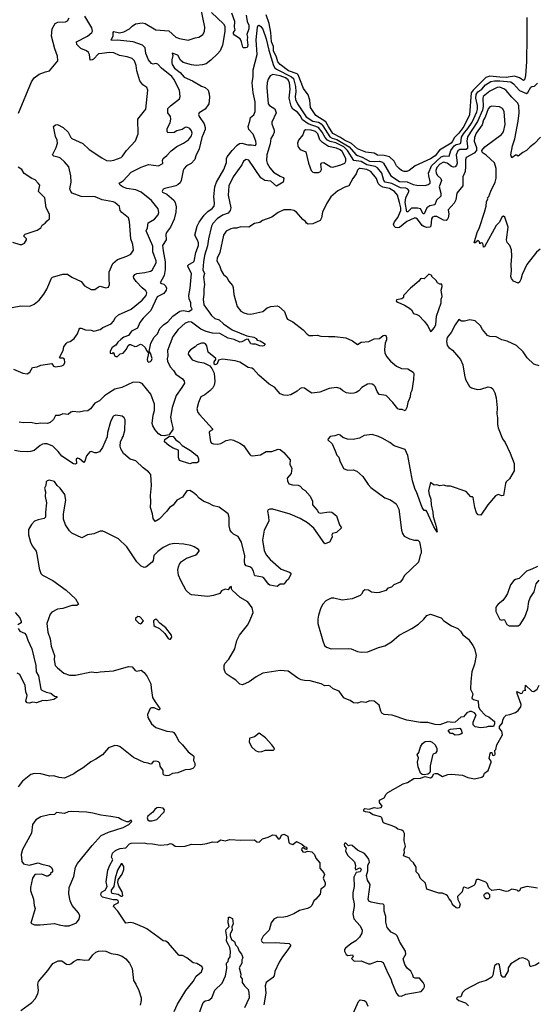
# Model space of a CAD drawing. Extents: x 2086813 to 2278017, y 548126 to 753336.
# Tile 142 of 256: x 2120512 to 2126185, y 648925 to 659706. Entities that reach past the tile are written whole.
import ezdxf

# ---------------------------------------------------------------- set-up
doc = ezdxf.new("R2010")
doc.units = 0

msp = doc.modelspace()

# ---------------------------------------------------------------- linework, layer by layer
at = {"layer": '0CON10XD'}
for points in [[(2121955, 659225), (2121923, 659265), (2121895, 659335), (2121887, 659397), (2121858, 659425), (2121755, 659463), (2121585, 659480), (2121519, 659479), (2121514, 659485), (2121535, 659525), (2121538, 659565), (2121545, 659578), (2121605, 659562), (2121655, 659572), (2121716, 659604), (2121746, 659635), (2121781, 659659), (2121855, 659673), (2121886, 659665), (2122005, 659595), (2122146, 659585), (2122225, 659516), (2122265, 659499), (2122357, 659483), (2122435, 659507), (2122475, 659513), (2122494, 659525), (2122518, 659545), (2122538, 659575), (2122541, 659625), (2122494, 659853)], [(2120430, 656555), (2120525, 656574), (2120625, 656569), (2120671, 656589), (2120724, 656636), (2120775, 656700), (2120808, 656755), (2120860, 656875), (2120872, 656885), (2120985, 656921), (2121035, 656918), (2121085, 656886), (2121185, 656840), (2121223, 656793), (2121295, 656751), (2121335, 656751), (2121375, 656781), (2121395, 656789), (2121455, 656771), (2121484, 656776), (2121496, 656805), (2121491, 656865), (2121494, 656945), (2121533, 657035), (2121585, 657080), (2121685, 657115), (2121730, 657140), (2121758, 657182), (2121753, 657243), (2121729, 657305), (2121716, 657496), (2121706, 657535), (2121631, 657595), (2121614, 657615), (2121605, 657660), (2121555, 657704), (2121535, 657713), (2121415, 657735), (2121338, 657765), (2121185, 657768), (2121089, 657805), (2121072, 657825), (2121063, 657855), (2121076, 657925), (2121072, 657995), (2121052, 658095), (2121005, 658150), (2120959, 658189), (2120945, 658198), (2120885, 658210), (2120871, 658225), (2120912, 658305), (2120928, 658355), (2120924, 658385), (2120906, 658425), (2120883, 658535), (2120905, 658556), (2120925, 658557), (2120988, 658525), (2121044, 658475), (2121074, 658415), (2121085, 658406), (2121205, 658351), (2121273, 658283), (2121412, 658192), (2121462, 658165), (2121505, 658161), (2121545, 658166), (2121624, 658196), (2121640, 658210), (2121684, 658275), (2121782, 658378), (2121809, 658455), (2121806, 658615), (2121896, 658725), (2121916, 658935), (2121905, 658962), (2121862, 658992), (2121829, 659035), (2121797, 659145), (2121787, 659205), (2121769, 659255), (2121745, 659282), (2121689, 659299), (2121605, 659313), (2121545, 659342), (2121495, 659348), (2121414, 659334), (2121375, 659333), (2121320, 659275), (2121305, 659265), (2121285, 659263), (2121279, 659325), (2121266, 659346), (2121244, 659364), (2121181, 659391), (2121140, 659435), (2121136, 659465), (2121256, 659524), (2121302, 659565), (2121309, 659581), (2121302, 659615), (2121225, 659745)], [(2120499, 658681), (2120643, 659027), (2120670, 659070), (2120725, 659110), (2120794, 659136), (2120838, 659145), (2120930, 659255), (2120926, 659305), (2120896, 659385), (2120861, 659525), (2120869, 659605), (2120901, 659665), (2120931, 659679), (2121016, 659684), (2121035, 659695), (2121056, 659725)], [(2122615, 659784), (2122745, 659659), (2122760, 659635), (2122761, 659575), (2122734, 659426), (2122709, 659365), (2122679, 659331), (2122608, 659262), (2122555, 659224), (2122515, 659212), (2122445, 659205), (2122395, 659210), (2122305, 659236), (2122273, 659263), (2122245, 659317), (2122182, 659338), (2122191, 659315), (2122178, 659265), (2122178, 659235), (2122183, 659215), (2122208, 659175), (2122269, 659129), (2122315, 659077), (2122407, 659037), (2122505, 658977), (2122545, 658963), (2122576, 658935), (2122589, 658895), (2122593, 658855), (2122584, 658785), (2122545, 658727), (2122478, 658685), (2122471, 658669), (2122480, 658645), (2122535, 658566), (2122546, 658524)], [(2122995, 659756), (2123006, 659686), (2123022, 659645), (2123024, 659604), (2123001, 659545), (2123010, 659515), (2123005, 659485), (2123011, 659425), (2123005, 659403), (2122985, 659397), (2122965, 659398), (2122958, 659405), (2122944, 659465), (2122927, 659497), (2122865, 659536), (2122855, 659550), (2122855, 659565), (2122874, 659595), (2122866, 659625), (2122869, 659685), (2122836, 659776)], [(2126071, 659729), (2126068, 659522), (2126067, 659243), (2126055, 659094), (2126045, 659047), (2126035, 659040), (2125989, 659069), (2125935, 659088), (2125845, 659074), (2125775, 659075), (2125665, 659087), (2125619, 659071), (2125482, 658935), (2125459, 658905), (2125442, 658665), (2125379, 658535), (2125325, 658463), (2125277, 658415), (2125257, 658375), (2125239, 658355), (2125113, 658277), (2125065, 658215), (2125015, 658182), (2124846, 658104), (2124780, 658055), (2124756, 658044), (2124726, 658044), (2124695, 658056), (2124669, 658075), (2124641, 658105), (2124615, 658155), (2124565, 658203), (2124505, 658220), (2124435, 658224), (2124395, 658243), (2124305, 658255), (2124215, 658293), (2124150, 658350), (2124072, 658385), (2124027, 658417), (2123945, 658458), (2123898, 658538), (2123867, 658587), (2123759, 658655), (2123699, 658745), (2123690, 658825), (2123673, 658883), (2123623, 658953), (2123563, 659103), (2123552, 659112), (2123458, 659145), (2123366, 659215), (2123340, 659245), (2123327, 659295), (2123295, 659364), (2123293, 659413), (2123273, 659465), (2123264, 659565), (2123245, 659665), (2123215, 659758)], [(2122546, 658524), (2122545, 658505), (2122510, 658415), (2122478, 658292), (2122441, 658215), (2122430, 658175), (2122390, 658130), (2122340, 658105), (2122313, 658075), (2122304, 658055), (2122282, 657945), (2122270, 657920), (2122250, 657900), (2122225, 657886), (2122101, 657858), (2122085, 657850), (2122077, 657835), (2122073, 657825), (2122078, 657818), (2122125, 657796), (2122201, 657731), (2122217, 657705), (2122228, 657655), (2122223, 657597), (2122205, 657520), (2122165, 657435), (2122121, 657375), (2122114, 657355), (2122116, 657295), (2122076, 657235), (2122085, 657175), (2122106, 657055), (2122108, 656972), (2122094, 656905), (2122051, 656825), (2122065, 656816), (2122091, 656811), (2122111, 656791), (2122122, 656765), (2122118, 656745), (2122092, 656708), (2122019, 656671), (2121948, 656522), (2121865, 656437), (2121830, 656390), (2121802, 656328), (2121739, 656295), (2121705, 656248), (2121655, 656229), (2121620, 656205), (2121586, 656175), (2121565, 656143), (2121525, 656118), (2121504, 656075), (2121503, 656053), (2121525, 656050), (2121535, 656060), (2121548, 656045), (2121550, 656025), (2121567, 656017), (2121585, 656017), (2121613, 656047), (2121645, 656056), (2121683, 656097), (2121701, 656139), (2121715, 656149), (2121725, 656150), (2121775, 656128), (2121795, 656131), (2121835, 656151), (2121855, 656147), (2121888, 656118), (2121902, 656082), (2121922, 656055), (2121908, 655985), (2121912, 655965), (2121925, 655956), (2121945, 655962), (2121958, 655975), (2121964, 655995), (2121945, 656053), (2121931, 656071), (2121949, 656165), (2121985, 656228), (2122023, 656267), (2122049, 656325), (2122087, 656363), (2122135, 656397), (2122191, 656459), (2122266, 656514), (2122305, 656522), (2122365, 656511), (2122402, 656535), (2122388, 656565), (2122386, 656605), (2122369, 656649), (2122364, 656685), (2122379, 656765), (2122395, 656925), (2122356, 657004), (2122356, 657015), (2122365, 657024), (2122415, 657049), (2122425, 657062), (2122443, 657155), (2122473, 657235), (2122472, 657262), (2122462, 657292), (2122430, 657345), (2122458, 657445), (2122480, 657490), (2122533, 657565), (2122575, 657606), (2122621, 657639), (2122643, 657665), (2122648, 657695), (2122639, 657765), (2122651, 657875), (2122669, 657925), (2122751, 658065), (2122777, 658143), (2122778, 658185), (2122785, 658204), (2122839, 658275), (2122895, 658331), (2122921, 658349), (2122945, 658355), (2123014, 658336), (2123054, 658334), (2123095, 658329), (2123102, 658345), (2123101, 658375), (2123071, 658451), (2123024, 658505), (2123016, 658535), (2123036, 658595), (2123041, 658635), (2123078, 658665), (2123091, 658699), (2123091, 658805), (2123069, 658905), (2123060, 659015), (2123070, 659085), (2123072, 659155), (2123113, 659325), (2123104, 659486), (2123120, 659625), (2123125, 659641), (2123135, 659646), (2123155, 659632), (2123175, 659603), (2123213, 659495), (2123242, 659372), (2123294, 659205), (2123310, 659180), (2123328, 659165), (2123490, 659080), (2123511, 659061), (2123535, 658975), (2123538, 658915), (2123531, 658865), (2123535, 658832), (2123558, 658785), (2123652, 658642), (2123725, 658595), (2123785, 658582), (2123815, 658567), (2123836, 658545), (2123912, 658422), (2123935, 658409), (2123987, 658395), (2124124, 658315), (2124195, 658229), (2124215, 658217), (2124265, 658202), (2124345, 658157), (2124395, 658152), (2124455, 658157), (2124487, 658147), (2124499, 658135), (2124580, 657995), (2124675, 657933), (2124759, 657929), (2124825, 657901), (2124863, 657893), (2124955, 657890), (2124990, 657900), (2125009, 657915), (2125010, 657935), (2124995, 657995), (2124993, 658025), (2125024, 658105), (2125131, 658205), (2125165, 658214), (2125218, 658212), (2125238, 658275), (2125272, 658325), (2125295, 658339), (2125333, 658347), (2125345, 658355), (2125355, 658420), (2125374, 658455), (2125425, 658515), (2125472, 658585), (2125523, 658695), (2125529, 658725), (2125528, 658765), (2125511, 658845), (2125515, 658887), (2125534, 658915), (2125576, 658944), (2125615, 658992), (2125675, 659029), (2125715, 659035), (2125775, 659035), (2125895, 659025), (2125925, 659005), (2125989, 658929), (2126065, 658899), (2126081, 658910), (2126115, 658967), (2126125, 658973), (2126155, 658977), (2126185, 659012)], [(2120445, 655878), (2120545, 655836), (2120595, 655829), (2120622, 655848), (2120653, 655897), (2120704, 655906), (2120745, 655924), (2120865, 655942), (2120881, 655911), (2120905, 655903), (2120975, 655917), (2120995, 655927), (2121008, 655952), (2121005, 655988), (2120985, 656000), (2120955, 656000), (2120950, 656005), (2120989, 656085), (2120997, 656125), (2121020, 656160), (2121035, 656174), (2121065, 656182), (2121109, 656215), (2121145, 656265), (2121163, 656317), (2121172, 656328), (2121185, 656329), (2121235, 656309), (2121295, 656306), (2121325, 656294), (2121395, 656312), (2121425, 656334), (2121514, 656375), (2121540, 656405), (2121563, 656445), (2121595, 656474), (2121735, 656536), (2121855, 656633), (2121900, 656685), (2121907, 656715), (2121894, 656735), (2121855, 656768), (2121789, 656839), (2121764, 656875), (2121760, 656895), (2121774, 656915), (2121795, 656925), (2121885, 656937), (2121945, 656951), (2121965, 656964), (2122009, 657045), (2122008, 657065), (2121985, 657123), (2121973, 657165), (2121971, 657225), (2121898, 657395), (2121913, 657427), (2121919, 657481), (2121988, 657522), (2122030, 657570), (2122038, 657595), (2122031, 657635), (2121958, 657725), (2121845, 657816), (2121785, 657844), (2121685, 657858), (2121645, 657871), (2121612, 657895), (2121602, 657915), (2121647, 657943), (2121735, 658035), (2121845, 658092), (2121925, 658121), (2122034, 658106), (2122075, 658128), (2122080, 658135), (2122076, 658165), (2122085, 658184), (2122125, 658217), (2122171, 658269), (2122234, 658316), (2122307, 658353), (2122361, 658389), (2122396, 658435), (2122403, 658465), (2122395, 658489), (2122375, 658514), (2122345, 658529), (2122325, 658527), (2122291, 658505), (2122235, 658487), (2122205, 658470), (2122135, 658468), (2122128, 658485), (2122129, 658515), (2122162, 658578), (2122170, 658615), (2122164, 658644), (2122136, 658685), (2122137, 658733), (2122165, 658764), (2122265, 658838), (2122270, 658865), (2122264, 658935), (2122203, 659055), (2122180, 659085), (2122067, 659175), (2122025, 659220), (2122005, 659226), (2121975, 659220), (2121955, 659225)], [(2126221, 658419), (2126155, 658351), (2126105, 658315), (2126065, 658272), (2126025, 658253), (2125975, 658211), (2125955, 658222), (2125945, 658221), (2125905, 658193), (2125896, 658225), (2125913, 658325), (2125938, 658402), (2125976, 658595), (2125985, 658685), (2125982, 658762), (2125970, 658790), (2125906, 658856), (2125845, 658930), (2125825, 658946), (2125775, 658968), (2125745, 658965), (2125665, 658922), (2125591, 658865), (2125586, 658844), (2125590, 658755), (2125584, 658715), (2125528, 658592), (2125418, 658422), (2125411, 658375), (2125421, 658321), (2125418, 658295), (2125406, 658284), (2125336, 658285), (2125312, 658268), (2125294, 658225), (2125305, 658135), (2125299, 658111), (2125285, 658095), (2125265, 658092), (2125245, 658098), (2125195, 658135), (2125155, 658145), (2125118, 658125), (2125085, 658087), (2125072, 658055), (2125076, 658026), (2125091, 658001), (2125127, 657965), (2125135, 657945), (2125109, 657875), (2125128, 657805), (2125127, 657775), (2125080, 657730), (2125060, 657680), (2125005, 657667), (2124974, 657646), (2124945, 657581), (2124935, 657580), (2124906, 657635), (2124873, 657643), (2124805, 657643), (2124765, 657603), (2124755, 657600), (2124735, 657705), (2124744, 657756), (2124776, 657825), (2124777, 657835), (2124765, 657851), (2124745, 657860), (2124685, 657864), (2124592, 657912), (2124518, 657928), (2124503, 657945), (2124480, 658025), (2124435, 658085), (2124407, 658097), (2124315, 658116), (2124255, 658152), (2124175, 658163), (2124103, 658275), (2124065, 658312), (2123975, 658358), (2123915, 658372), (2123887, 658387), (2123861, 658415), (2123828, 658475), (2123785, 658525), (2123674, 658564), (2123610, 658610), (2123585, 658655), (2123555, 658694), (2123507, 658727), (2123489, 658759), (2123466, 658845), (2123475, 658945), (2123468, 659015), (2123455, 659047), (2123425, 659068), (2123365, 659092), (2123286, 659104), (2123258, 659092), (2123235, 659055), (2123223, 659017), (2123220, 658965), (2123235, 658785), (2123251, 658765), (2123308, 658728), (2123324, 658685), (2123276, 658584), (2123276, 658565), (2123302, 658495), (2123301, 658475), (2123291, 658445), (2123266, 658405), (2123256, 658345), (2123219, 658225), (2123216, 658165), (2123224, 658135), (2123252, 658085), (2123295, 658037), (2123365, 657992), (2123398, 657978), (2123408, 657965), (2123400, 657925), (2123325, 657884), (2123265, 657936), (2123200, 657945), (2123155, 657974), (2123025, 658167), (2122995, 658176), (2122966, 658155), (2122945, 658115), (2122851, 657985), (2122804, 657885), (2122796, 657785), (2122826, 657646), (2122820, 657615), (2122795, 657588), (2122735, 657565), (2122675, 657525), (2122628, 657475), (2122613, 657445), (2122582, 657308), (2122571, 657229), (2122539, 657125), (2122526, 657055), (2122521, 656965), (2122539, 656925), (2122525, 656885), (2122539, 656805), (2122529, 656755), (2122531, 656695), (2122522, 656645), (2122529, 656585), (2122613, 656465), (2122652, 656435), (2122699, 656419), (2122746, 656375), (2122839, 656309), (2123003, 656243), (2123079, 656229), (2123103, 656215), (2123115, 656198), (2123148, 656188), (2123195, 656160), (2123200, 656155), (2123198, 656145), (2123186, 656134), (2123168, 656132), (2123142, 656135), (2123095, 656154), (2123065, 656152), (2123045, 656158), (2123015, 656206), (2122995, 656204), (2122945, 656177), (2122925, 656176), (2122864, 656204), (2122795, 656218), (2122705, 656270), (2122625, 656275), (2122555, 656291), (2122498, 656318), (2122395, 656392), (2122365, 656396), (2122325, 656383), (2122248, 656312), (2122190, 656235), (2122133, 656085), (2122136, 656025), (2122128, 655992), (2122133, 655965), (2122160, 655905), (2122196, 655866), (2122222, 655825), (2122295, 655772), (2122316, 655746), (2122317, 655725), (2122290, 655680), (2122228, 655592), (2122182, 655458), (2122165, 655355), (2122174, 655295), (2122192, 655235), (2122190, 655220), (2122150, 655160), (2122095, 655149), (2122062, 655152), (2122035, 655170), (2121995, 655215), (2121970, 655260), (2121963, 655285), (2121975, 655375), (2121989, 655425), (2121988, 655495), (2121951, 655605), (2121855, 655721), (2121825, 655733), (2121755, 655738), (2121633, 655677), (2121555, 655661), (2121485, 655616), (2121443, 655587), (2121387, 655533), (2121334, 655506), (2121289, 655445), (2121258, 655422), (2121210, 655420), (2121165, 655408), (2121093, 655417), (2121071, 655409), (2121045, 655384), (2120985, 655389), (2120945, 655371), (2120905, 655371), (2120882, 655328), (2120845, 655294), (2120817, 655283), (2120745, 655287), (2120695, 655281), (2120636, 655296), (2120555, 655292), (2120505, 655300)], [(2125734, 658005), (2125734, 658075), (2125715, 658138), (2125625, 658223), (2125592, 658245), (2125582, 658255), (2125578, 658275), (2125610, 658315), (2125792, 658448), (2125814, 658476), (2125832, 658558), (2125822, 658702), (2125804, 658735), (2125770, 658750), (2125685, 658759), (2125665, 658750), (2125645, 658728), (2125612, 658638), (2125595, 658608), (2125579, 658555), (2125514, 658465), (2125496, 658415), (2125491, 658375), (2125519, 658305), (2125517, 658273), (2125494, 658245), (2125404, 658196), (2125398, 658172), (2125398, 658098), (2125395, 658045), (2125370, 657985), (2125368, 657885), (2125304, 657805), (2125291, 657735), (2125275, 657696), (2125207, 657625), (2125214, 657575), (2125207, 657535), (2125198, 657515), (2125185, 657506), (2125155, 657512), (2125085, 657549), (2125055, 657552), (2125037, 657543), (2125024, 657525), (2125016, 657444), (2125005, 657433), (2124975, 657430), (2124940, 657440), (2124922, 657452), (2124873, 657523), (2124855, 657533), (2124835, 657534), (2124754, 657495), (2124675, 657432), (2124655, 657427), (2124632, 657432), (2124615, 657445), (2124609, 657465), (2124618, 657492), (2124655, 657540), (2124688, 657615), (2124688, 657645), (2124673, 657703), (2124652, 657785), (2124619, 657825), (2124565, 657857), (2124491, 657871), (2124465, 657885), (2124442, 657912), (2124422, 657965), (2124362, 658045), (2124316, 658065), (2124245, 658077), (2124232, 658075), (2124213, 658057), (2124201, 658019), (2124162, 657968), (2124120, 657885), (2124075, 657871), (2124000, 657830), (2123923, 657765), (2123879, 657695), (2123831, 657599), (2123820, 657535), (2123804, 657506), (2123725, 657472), (2123675, 657468), (2123655, 657478), (2123644, 657495), (2123615, 657517), (2123545, 657598), (2123515, 657615), (2123485, 657622), (2123405, 657624), (2123345, 657595), (2123275, 657545), (2123174, 657506), (2123144, 657486), (2123086, 657474), (2123025, 657433), (2122935, 657439), (2122888, 657422), (2122854, 657424), (2122825, 657417), (2122775, 657389), (2122747, 657345), (2122706, 657155), (2122676, 657095), (2122674, 657065), (2122701, 657015), (2122720, 656960), (2122746, 656915), (2122782, 656885), (2122802, 656845), (2122846, 656795), (2122853, 656775), (2122858, 656695), (2122894, 656564), (2122935, 656514), (2122968, 656495), (2123004, 656484), (2123045, 656480), (2123175, 656510), (2123225, 656549), (2123264, 656566), (2123335, 656572), (2123351, 656565), (2123415, 656510), (2123438, 656438), (2123447, 656427), (2123505, 656396), (2123620, 656310), (2123663, 656263), (2123685, 656249), (2123725, 656246), (2123773, 656253), (2123812, 656242), (2123895, 656235), (2123966, 656236), (2124085, 656222), (2124159, 656189), (2124215, 656148), (2124255, 656174), (2124338, 656182), (2124395, 656210), (2124455, 656214), (2124495, 656246), (2124515, 656253), (2124526, 656246), (2124533, 656225), (2124531, 656199), (2124516, 656165), (2124509, 656095), (2124514, 656055), (2124534, 656014), (2124576, 655965), (2124643, 655913), (2124695, 655887), (2124765, 655884), (2124825, 655846), (2124832, 655832), (2124827, 655765), (2124808, 655645), (2124796, 655615), (2124793, 655575), (2124767, 655513), (2124755, 655460), (2124736, 655424), (2124705, 655438), (2124675, 655436), (2124655, 655444), (2124601, 655515), (2124530, 655590), (2124452, 655602), (2124429, 655635), (2124408, 655688), (2124394, 655704), (2124375, 655714), (2124345, 655718), (2124325, 655714), (2124260, 655680), (2124227, 655643), (2124198, 655622), (2124175, 655615), (2124136, 655614), (2124095, 655620), (2124055, 655641), (2124025, 655666), (2123985, 655677), (2123905, 655666), (2123801, 655629), (2123715, 655617), (2123683, 655633), (2123635, 655670), (2123605, 655676), (2123585, 655669), (2123552, 655638), (2123482, 655598), (2123445, 655590), (2123405, 655596), (2123368, 655608), (2123305, 655681), (2123245, 655716), (2123134, 655814), (2123075, 655879), (2123055, 655889), (2123015, 655897), (2122926, 655956), (2122875, 655970), (2122733, 655987), (2122692, 655978), (2122675, 655939), (2122655, 655928), (2122644, 655935), (2122642, 655958), (2122660, 655985), (2122660, 655995), (2122578, 656065), (2122563, 656135), (2122547, 656155), (2122532, 656162), (2122505, 656162), (2122456, 656144), (2122435, 656122), (2122385, 656090), (2122362, 656065), (2122358, 656045), (2122402, 655982), (2122465, 655961), (2122529, 655949), (2122597, 655917), (2122618, 655888), (2122642, 655835), (2122651, 655745), (2122645, 655703), (2122627, 655673), (2122597, 655643), (2122541, 655599), (2122499, 655575), (2122473, 655515), (2122454, 655444), (2122466, 655406), (2122481, 655381), (2122626, 655225), (2122626, 655215), (2122594, 655196), (2122588, 655185), (2122605, 655083), (2122615, 655070), (2122635, 655061), (2122685, 655058), (2122715, 655064), (2122775, 655099), (2122825, 655108), (2122855, 655100), (2122925, 655070), (2122964, 655045), (2123035, 654944), (2123045, 654934), (2123065, 654930), (2123150, 654940), (2123215, 654979), (2123275, 654978), (2123345, 655002), (2123365, 655001), (2123406, 654966), (2123478, 654885), (2123473, 654837), (2123493, 654795), (2123487, 654735), (2123444, 654685), (2123446, 654655), (2123460, 654625), (2123502, 654612), (2123565, 654609), (2123585, 654599), (2123615, 654566), (2123641, 654551), (2123695, 654487), (2123721, 654435), (2123722, 654395), (2123772, 654335), (2123785, 654308), (2123804, 654304), (2123905, 654318), (2123934, 654314), (2123984, 654274), (2124006, 654206), (2124016, 654176), (2124038, 654142), (2123985, 654090), (2123941, 654079), (2123932, 654065), (2123937, 654045), (2123930, 654025), (2123907, 653985), (2123857, 653967), (2123737, 654137), (2123665, 654198), (2123585, 654243), (2123475, 654290), (2123285, 654346), (2123253, 654347), (2123235, 654340), (2123227, 654325), (2123240, 654265), (2123241, 654215), (2123192, 654118), (2123174, 654005), (2123192, 653895), (2123214, 653845), (2123257, 653795), (2123379, 653689), (2123468, 653655), (2123482, 653645), (2123483, 653635), (2123459, 653581), (2123431, 653559), (2123411, 653529), (2123405, 653524), (2123365, 653525), (2123335, 653500), (2123255, 653515), (2123238, 653525), (2123186, 653595), (2123173, 653603), (2123092, 653615), (2123084, 653625), (2123076, 653666), (2123055, 653699), (2123034, 653714), (2122995, 653726), (2122981, 653745), (2122974, 653775), (2122979, 653835), (2122944, 653985), (2122905, 654048), (2122855, 654074), (2122834, 654094), (2122818, 654118), (2122806, 654165), (2122808, 654255), (2122796, 654295), (2122699, 654369), (2122635, 654382), (2122583, 654413), (2122531, 654431), (2122478, 654465), (2122449, 654499), (2122415, 654527), (2122375, 654549), (2122345, 654547), (2122295, 654476), (2122235, 654446), (2122195, 654391), (2122155, 654365), (2122126, 654324), (2122040, 654235), (2121995, 654212), (2121974, 654245), (2121967, 654295), (2121946, 654365), (2121951, 654425), (2121944, 654495), (2121958, 654605), (2121950, 654725), (2121924, 654754), (2121865, 654798), (2121784, 654874), (2121724, 654894), (2121649, 654955), (2121620, 655005), (2121612, 655035), (2121617, 655085), (2121634, 655125), (2121647, 655143), (2121664, 655206), (2121668, 655325), (2121658, 655345), (2121635, 655366), (2121565, 655374), (2121545, 655369), (2121533, 655357), (2121508, 655302), (2121476, 655185), (2121471, 655139), (2121420, 655020), (2121388, 654975), (2121355, 654962), (2121335, 654962), (2121295, 654977), (2121280, 654975), (2121245, 654930), (2121225, 654870), (2121215, 654858), (2121168, 654898), (2121144, 654906), (2121132, 654895), (2121134, 654845), (2121125, 654838), (2121103, 654843), (2120975, 654926), (2120935, 654978), (2120875, 655037), (2120815, 655061), (2120785, 655063), (2120763, 655057), (2120735, 655042), (2120670, 654990), (2120629, 654978), (2120593, 654973), (2120516, 654976), (2120455, 654989)], [(2123785, 658031), (2123807, 658045), (2123821, 658065), (2123813, 658125), (2123825, 658137), (2123845, 658142), (2123923, 658093), (2123945, 658091), (2124032, 658115), (2124074, 658136), (2124088, 658155), (2124087, 658185), (2124045, 658261), (2124025, 658282), (2123985, 658299), (2123897, 658317), (2123830, 658360), (2123801, 658391), (2123780, 658455), (2123755, 658483), (2123705, 658497), (2123645, 658499), (2123631, 658488), (2123614, 658446), (2123566, 658385), (2123558, 658355), (2123560, 658325), (2123568, 658305), (2123585, 658286), (2123648, 658258), (2123676, 658135), (2123707, 658055), (2123725, 658037), (2123741, 658031), (2123785, 658031)], [(2120535, 657243), (2120565, 657257), (2120588, 657295), (2120585, 657307), (2120558, 657335), (2120560, 657345), (2120574, 657356), (2120705, 657401), (2120745, 657428), (2120758, 657455), (2120793, 657477), (2120812, 657505), (2120840, 657525), (2120839, 657575), (2120804, 657645), (2120788, 657755), (2120717, 657825), (2120732, 657895), (2120716, 657916), (2120681, 657951), (2120645, 657966), (2120561, 658021), (2120537, 658065), (2120495, 658091)], [(2126215, 657194), (2126175, 657160), (2126069, 657025), (2126020, 656915), (2126005, 656862), (2125988, 656832), (2125975, 656822), (2125925, 656842), (2125902, 656872), (2125893, 656895), (2125900, 656955), (2125897, 657025), (2125906, 657116), (2125902, 657185), (2125883, 657233), (2125856, 657266), (2125846, 657296), (2125867, 657435), (2125828, 657545), (2125815, 657553), (2125794, 657545), (2125771, 657489), (2125735, 657451), (2125605, 657220), (2125594, 657214), (2125593, 657243), (2125585, 657260), (2125568, 657262), (2125555, 657250), (2125550, 657275), (2125537, 657287), (2125505, 657262), (2125494, 657264), (2125526, 657375), (2125551, 657429), (2125605, 657598), (2125624, 657665), (2125627, 657713), (2125642, 657745), (2125640, 657755), (2125655, 657770), (2125674, 657827), (2125722, 657925), (2125735, 657972), (2125734, 658005)], [(2120435, 657268), (2120515, 657244), (2120535, 657243)], [(2125015, 656292), (2125025, 656296), (2125055, 656333), (2125071, 656365), (2125081, 656459), (2125131, 656605), (2125132, 656645), (2125141, 656675), (2125130, 656745), (2125143, 656785), (2125138, 656808), (2125118, 656808), (2125090, 656825), (2125075, 656850), (2125030, 656895), (2125030, 656905), (2124995, 656920), (2124945, 656870), (2124915, 656872), (2124905, 656868), (2124886, 656844), (2124795, 656767), (2124720, 656685), (2124718, 656662), (2124699, 656651), (2124642, 656638), (2124638, 656625), (2124655, 656611), (2124729, 656579), (2124785, 656547), (2124805, 656529), (2124829, 656489), (2124865, 656479), (2124885, 656466), (2124944, 656405), (2124985, 656352), (2125015, 656292)], [(2126205, 655917), (2126145, 655932), (2126074, 656004), (2126028, 656068), (2125955, 656137), (2125856, 656186), (2125795, 656200), (2125735, 656232), (2125665, 656238), (2125639, 656249), (2125585, 656312), (2125562, 656352), (2125505, 656410), (2125445, 656420), (2125385, 656403), (2125355, 656403), (2125325, 656423), (2125283, 656363), (2125239, 656281), (2125196, 656225), (2125190, 656185), (2125198, 656138), (2125215, 656117), (2125255, 656087), (2125344, 655985), (2125370, 655925), (2125386, 655815), (2125399, 655765), (2125441, 655691), (2125465, 655674), (2125525, 655656), (2125565, 655660), (2125646, 655684), (2125680, 655680), (2125698, 655665), (2125719, 655619), (2125734, 655565), (2125744, 655455), (2125741, 655391), (2125750, 655345), (2125749, 655275), (2125756, 655235), (2125802, 655115), (2125832, 655075), (2125888, 654958), (2125930, 654845), (2125931, 654765), (2125881, 654679), (2125845, 654644), (2125835, 654626), (2125815, 654497), (2125795, 654492), (2125755, 654508), (2125727, 654493), (2125641, 654395), (2125565, 654280), (2125535, 654283), (2125518, 654305), (2125500, 654365), (2125483, 654473), (2125475, 654480), (2125455, 654480), (2125405, 654538), (2125235, 654598), (2125198, 654598), (2125155, 654610), (2125115, 654603), (2125085, 654612), (2125055, 654610), (2125015, 654638), (2124992, 654548), (2124998, 654505), (2125019, 654455), (2125022, 654392), (2125041, 654315), (2125045, 654265), (2125078, 654155), (2125087, 654093), (2125052, 654152), (2124975, 654320), (2124965, 654330), (2124945, 654330), (2124924, 654365), (2124860, 654535), (2124845, 654560), (2124816, 654655), (2124764, 654934), (2124735, 655000), (2124615, 655040), (2124568, 655075), (2124484, 655124), (2124445, 655142), (2124375, 655162), (2124288, 655152), (2124235, 655123), (2124165, 655110), (2124105, 655113), (2124055, 655132), (2124025, 655157), (2124005, 655162), (2123965, 655148), (2123915, 655140), (2123892, 655118), (2123890, 655105), (2123935, 655060), (2123971, 654985), (2123986, 654936), (2124008, 654915), (2124020, 654875), (2124062, 654792), (2124104, 654774), (2124166, 654776), (2124205, 654764), (2124274, 654705), (2124330, 654615), (2124362, 654582), (2124515, 654472), (2124575, 654448), (2124639, 654405), (2124668, 654345), (2124696, 654115), (2124708, 654078), (2124725, 654052), (2124783, 654023), (2124837, 654007), (2124877, 654007), (2124895, 653990), (2124910, 653895), (2124910, 653865), (2124902, 653842), (2124884, 653766), (2124724, 653616), (2124710, 653585), (2124683, 653547), (2124613, 653517), (2124585, 653493), (2124545, 653482), (2124524, 653456), (2124455, 653432), (2124425, 653429), (2124366, 653436), (2124335, 653461), (2124295, 653463), (2124275, 653450), (2124259, 653415), (2124245, 653401), (2124155, 653364), (2124045, 653349), (2123955, 653370), (2123925, 653370), (2123866, 653344), (2123833, 653305), (2123814, 653266), (2123788, 653185), (2123778, 653142), (2123779, 653095), (2123833, 652903), (2123853, 652855), (2123875, 652836), (2123925, 652818), (2124115, 652822), (2124145, 652818), (2124215, 652786), (2124255, 652780), (2124327, 652783), (2124445, 652831), (2124512, 652848), (2124588, 652892), (2124671, 652965), (2124810, 653040), (2124882, 653088), (2124940, 653140), (2124975, 653182), (2125015, 653198), (2125130, 653155), (2125162, 653125), (2125245, 653070), (2125315, 653039), (2125342, 653012), (2125370, 652970), (2125432, 652922), (2125477, 652855), (2125495, 652820), (2125516, 652745), (2125495, 652650), (2125467, 652565), (2125456, 652464), (2125453, 652375), (2125479, 652325), (2125468, 652275), (2125485, 652262), (2125535, 652246), (2125540, 652185), (2125554, 652154), (2125615, 652088), (2125655, 652072), (2125715, 652020), (2125716, 651994), (2125705, 651968), (2125646, 651966), (2125625, 651959), (2125565, 651953), (2125505, 651962), (2125483, 651985), (2125481, 652015), (2125513, 652093), (2125496, 652116), (2125465, 652129), (2125445, 652130), (2125414, 652116), (2125375, 652072), (2125345, 652067), (2125285, 652013), (2125255, 652009), (2125205, 652016), (2125115, 651984), (2125065, 651989), (2124985, 652012), (2124905, 652011), (2124754, 652034), (2124595, 652089), (2124505, 652096), (2124481, 652111), (2124471, 652135), (2124450, 652200), (2124395, 652244), (2124345, 652247), (2124305, 652228), (2124255, 652237), (2124215, 652221), (2124170, 652225), (2124135, 652252), (2124085, 652268), (2124065, 652280), (2124013, 652353), (2123949, 652379), (2123915, 652409), (2123895, 652417), (2123855, 652413), (2123815, 652434), (2123695, 652465), (2123635, 652470), (2123595, 652479), (2123560, 652495), (2123455, 652572), (2123365, 652578), (2123175, 652549), (2123105, 652511), (2123028, 652455), (2122955, 652421), (2122925, 652430), (2122882, 652472), (2122840, 652500), (2122785, 652534), (2122768, 652555), (2122753, 652595), (2122752, 652635), (2122762, 652655), (2122804, 652705), (2122869, 652815), (2122893, 652907), (2122921, 652965), (2123008, 653075), (2123032, 653115), (2123070, 653215), (2123061, 653265), (2123011, 653331), (2122930, 653380), (2122840, 653460), (2122832, 653472), (2122833, 653493), (2122828, 653498), (2122815, 653492), (2122795, 653463), (2122765, 653471), (2122725, 653451), (2122705, 653424), (2122635, 653401), (2122575, 653391), (2122395, 653409), (2122379, 653415), (2122336, 653457)], [(2122375, 654843), (2122265, 654880), (2122253, 654913), (2122253, 654993), (2122195, 655013), (2122147, 655045), (2122098, 655085), (2122101, 655109), (2122153, 655147), (2122195, 655142), (2122225, 655106), (2122260, 655080), (2122294, 655044), (2122385, 654990), (2122452, 654935), (2122465, 654920), (2122473, 654897), (2122470, 654865), (2122455, 654852), (2122406, 654854), (2122375, 654843)], [(2122336, 653457), (2122277, 653565), (2122252, 653625), (2122247, 653683), (2122253, 653715), (2122263, 653745), (2122285, 653774), (2122340, 653810), (2122436, 653844), (2122452, 653855), (2122478, 653885), (2122480, 653895), (2122473, 653903), (2122425, 653932), (2122387, 653947), (2122312, 653962), (2122205, 653970), (2122150, 653960), (2122085, 653928), (2122025, 653881), (2121984, 653837), (2121974, 653785), (2121964, 653766), (2121895, 653712), (2121875, 653708), (2121842, 653722), (2121795, 653770), (2121685, 653934), (2121595, 654021), (2121448, 654095), (2121425, 654107), (2121395, 654107), (2121325, 654077), (2121255, 654066), (2121195, 654034), (2121082, 654085), (2121059, 654109), (2121016, 654175), (2120994, 654235), (2120994, 654295), (2121018, 654445), (2121006, 654505), (2120957, 654577), (2120923, 654605), (2120895, 654648), (2120835, 654663), (2120815, 654657), (2120803, 654645), (2120800, 654605), (2120784, 654575), (2120794, 654535), (2120791, 654485), (2120806, 654415), (2120794, 654315), (2120795, 654260), (2120780, 654245), (2120715, 654231), (2120675, 654214), (2120640, 654180), (2120609, 654125), (2120609, 654065), (2120629, 653985), (2120649, 653945), (2120694, 653885), (2120705, 653830), (2120727, 653695), (2120745, 653640), (2120763, 653623), (2120875, 653566), (2121020, 653460), (2121122, 653365), (2121158, 653305), (2121138, 653292), (2121085, 653291), (2120985, 653258), (2120925, 653250), (2120865, 653220), (2120846, 653195), (2120809, 653095), (2120820, 653000), (2120847, 652925), (2120857, 652845), (2120893, 652745), (2120891, 652695), (2120902, 652635), (2120925, 652607), (2120995, 652551), (2121059, 652529), (2121125, 652530), (2121295, 652564), (2121355, 652558), (2121395, 652566), (2121540, 652575), (2121705, 652624), (2121745, 652619), (2121779, 652579), (2121795, 652572), (2121845, 652583), (2121875, 652559), (2121910, 652515), (2121950, 652435), (2121952, 652385), (2121969, 652285), (2121995, 652236), (2122047, 652163), (2122045, 652150), (2122035, 652150), (2121985, 652170), (2121958, 652172), (2121942, 652165), (2121911, 652099), (2121917, 652065), (2121958, 651995), (2122005, 651954), (2122125, 651916), (2122185, 651909), (2122201, 651901), (2122225, 651867), (2122255, 651804), (2122297, 651767), (2122360, 651690), (2122418, 651645), (2122422, 651635), (2122418, 651595), (2122430, 651565), (2122430, 651535), (2122425, 651520), (2122410, 651505), (2122375, 651494), (2122325, 651492), (2122245, 651459), (2122185, 651450), (2122145, 651431), (2122125, 651428), (2122094, 651434), (2122083, 651445), (2122083, 651485), (2122052, 651532), (2122048, 651565), (2122035, 651579), (2122005, 651586), (2121975, 651584), (2121955, 651558), (2121945, 651553), (2121920, 651565), (2121875, 651574), (2121758, 651628), (2121615, 651743), (2121586, 651756), (2121555, 651757), (2121485, 651732), (2121418, 651655), (2121345, 651607), (2121290, 651580), (2121207, 651515), (2121135, 651470), (2121105, 651449), (2121005, 651401), (2120945, 651408), (2120885, 651426), (2120842, 651422), (2120745, 651449), (2120675, 651451), (2120635, 651440), (2120543, 651367), (2120495, 651307)], [(2126185, 653718), (2126125, 653688), (2126065, 653669), (2125985, 653588), (2125945, 653577), (2125927, 653565), (2125891, 653519), (2125858, 653422), (2125837, 653385), (2125805, 653347), (2125755, 653307), (2125736, 653284), (2125730, 653265), (2125730, 653225), (2125775, 653137), (2125795, 653130), (2125815, 653137), (2125824, 653134), (2125852, 653082), (2125875, 653068)], [(2125875, 653068), (2125975, 653070), (2125995, 653082), (2126049, 653165), (2126079, 653255), (2126090, 653335), (2126107, 653375), (2126149, 653441), (2126171, 653529), (2126205, 653567)], [(2120463, 653213), (2120512, 653155), (2120530, 653115), (2120528, 653102), (2120492, 653078)], [(2121835, 653092), (2121849, 653101), (2121868, 653125), (2121829, 653169), (2121808, 653172), (2121782, 653148), (2121780, 653135), (2121817, 653097), (2121835, 653092)], [(2122155, 652921), (2122165, 652923), (2122181, 652945), (2122177, 652965), (2122113, 653045), (2122048, 653098), (2122015, 653136), (2122005, 653140), (2121988, 653135), (2121978, 653125), (2121982, 653072), (2121995, 653060), (2122045, 653040), (2122103, 652985), (2122139, 652929), (2122155, 652921)], [(2120495, 653040), (2120515, 653011), (2120565, 652988), (2120584, 652965), (2120600, 652910), (2120644, 652815), (2120689, 652635), (2120694, 652565), (2120717, 652523), (2120745, 652376), (2120755, 652366), (2120803, 652343), (2120855, 652331), (2120895, 652300), (2120920, 652295), (2120920, 652285), (2120910, 652275)], [(2120910, 652275), (2120885, 652263), (2120805, 652247), (2120765, 652251), (2120695, 652227), (2120655, 652233), (2120615, 652223), (2120595, 652226), (2120579, 652245), (2120593, 652305), (2120578, 652345), (2120574, 652416), (2120515, 652534), (2120485, 652552)], [(2124506, 651184), (2124528, 651225), (2124548, 651245), (2124715, 651338), (2124762, 651355), (2124832, 651398), (2124905, 651400), (2124955, 651418), (2125015, 651404), (2125033, 651417), (2125052, 651448), (2125065, 651453), (2125090, 651450), (2125145, 651420), (2125205, 651442), (2125245, 651446), (2125365, 651432), (2125425, 651409), (2125495, 651394), (2125578, 651412), (2125594, 651425), (2125606, 651454), (2125646, 651485), (2125678, 651575), (2125678, 651585), (2125657, 651615), (2125668, 651672), (2125675, 651680), (2125685, 651680), (2125694, 651654), (2125705, 651648), (2125718, 651655), (2125722, 651665), (2125718, 651702), (2125730, 651715), (2125740, 651765), (2125802, 651875), (2125797, 651915), (2125772, 651945), (2125772, 651965), (2125802, 652005), (2125805, 652040), (2125826, 652074), (2125845, 652091), (2125885, 652096), (2125945, 652121), (2125975, 652142), (2126005, 652181), (2126008, 652208), (2125964, 652326), (2125962, 652348), (2126005, 652328), (2126018, 652332), (2126035, 652360), (2126057, 652363), (2126052, 652372), (2126055, 652420), (2126123, 652353), (2126145, 652348), (2126182, 652375), (2126205, 652418)], [(2125285, 651870), (2125255, 651890), (2125235, 651890), (2125210, 651915), (2125210, 651925), (2125235, 651939), (2125335, 651947), (2125351, 651931), (2125360, 651895), (2125348, 651882), (2125325, 651874), (2125285, 651870)], [(2123128, 651688), (2123165, 651693), (2123205, 651707), (2123275, 651706), (2123295, 651709), (2123303, 651717), (2123298, 651735), (2123275, 651765), (2123205, 651841), (2123135, 651892), (2123087, 651853), (2123035, 651840), (2123030, 651835), (2123028, 651798), (2123052, 651742), (2123095, 651702), (2123128, 651688)], [(2124945, 651436), (2124922, 651442), (2124906, 651455), (2124878, 651525), (2124871, 651575), (2124882, 651622), (2124868, 651655), (2124887, 651683), (2124905, 651742), (2124925, 651780), (2124955, 651802), (2125005, 651806), (2125034, 651794), (2125064, 651765), (2125083, 651725), (2125083, 651697), (2125068, 651675), (2125045, 651663), (2125035, 651650), (2125011, 651535), (2125012, 651475), (2125003, 651457), (2124985, 651443), (2124945, 651436)], [(2126185, 650197), (2126075, 650214), (2126004, 650196), (2125985, 650162), (2125975, 650162), (2125963, 650173), (2125905, 650184), (2125865, 650162), (2125845, 650159), (2125765, 650183), (2125685, 650170), (2125655, 650200), (2125636, 650246), (2125622, 650262), (2125545, 650291), (2125525, 650291), (2125513, 650285), (2125501, 650235), (2125489, 650225), (2125425, 650193), (2125385, 650208), (2125372, 650205), (2125362, 650155), (2125310, 650105), (2125313, 650073), (2125338, 650022), (2125328, 649982), (2125314, 649976), (2125295, 649980), (2125271, 650001), (2125251, 650025), (2125242, 650055), (2125219, 650079), (2125202, 650112), (2125185, 650125), (2125145, 650141), (2125105, 650143), (2124974, 650184), (2124960, 650250), (2124900, 650305), (2124887, 650345), (2124856, 650375), (2124856, 650425), (2124827, 650475), (2124795, 650503), (2124785, 650526), (2124724, 650545), (2124719, 650555), (2124730, 650585), (2124727, 650615), (2124739, 650655), (2124726, 650715), (2124728, 650795), (2124720, 650815), (2124701, 650831), (2124655, 650843), (2124635, 650860), (2124595, 650878), (2124505, 650908), (2124496, 650915), (2124480, 650965), (2124469, 650979), (2124385, 651000), (2124345, 651026), (2124301, 651031), (2124285, 651040), (2124284, 651056), (2124295, 651067), (2124342, 651062), (2124395, 651079), (2124435, 651072), (2124475, 651081), (2124484, 651095), (2124456, 651135), (2124455, 651160), (2124506, 651184)], [(2121965, 650932), (2122015, 650948), (2122095, 651032), (2122098, 651055), (2122085, 651072), (2122035, 651081), (2122015, 651077), (2121992, 651058), (2121971, 651029), (2121918, 650985), (2121908, 650965), (2121917, 650945), (2121930, 650935), (2121965, 650932)], [(2121055, 649784), (2121133, 649815), (2121163, 649855), (2121173, 649895), (2121158, 649925), (2121089, 650005), (2121066, 650056), (2121049, 650135), (2121055, 650205), (2121106, 650325), (2121124, 650425), (2121145, 650466), (2121306, 650665), (2121405, 650772), (2121485, 650808), (2121645, 650859), (2121708, 650895), (2121740, 650925), (2121735, 650940), (2121707, 650923), (2121685, 650923), (2121633, 650943), (2121595, 650967), (2121510, 650980), (2121400, 650995), (2121315, 651018), (2121245, 651028), (2121075, 651036), (2121045, 651031), (2121005, 651014), (2120917, 651023), (2120895, 651002), (2120835, 651000), (2120745, 650979), (2120690, 650945), (2120651, 650895), (2120643, 650797), (2120542, 650618), (2120530, 650565), (2120535, 650490), (2120555, 650462), (2120615, 650447), (2120715, 650473), (2120755, 650459), (2120835, 650442), (2120858, 650425), (2120872, 650402), (2120872, 650385), (2120870, 650375), (2120850, 650355), (2120850, 650345), (2120822, 650328), (2120805, 650328), (2120755, 650350), (2120685, 650346), (2120675, 650340), (2120654, 650305), (2120630, 650205), (2120631, 650171), (2120664, 650075), (2120671, 650005), (2120680, 649975), (2120634, 649814), (2120675, 649794), (2120736, 649794), (2120895, 649811), (2120945, 649794), (2121005, 649784), (2121055, 649784)], [(2122204, 648845), (2122242, 648925), (2122332, 649075), (2122414, 649175), (2122447, 649233), (2122505, 649280), (2122518, 649325), (2122509, 649339), (2122455, 649372), (2122415, 649380), (2122345, 649434), (2122295, 649460), (2122265, 649458), (2122255, 649464), (2122144, 649594), (2122115, 649617), (2122085, 649621), (2122027, 649665), (2121905, 649751), (2121876, 649766), (2121763, 649813), (2121725, 649820), (2121675, 649814), (2121586, 649946), (2121542, 649995), (2121547, 650013), (2121591, 650035), (2121596, 650045), (2121590, 650060), (2121575, 650068), (2121535, 650070), (2121419, 650099), (2121407, 650107), (2121400, 650125), (2121407, 650153), (2121449, 650175), (2121471, 650215), (2121459, 650265), (2121478, 650392), (2121501, 650449), (2121532, 650505), (2121518, 650535), (2121531, 650579), (2121562, 650608), (2121585, 650619), (2121615, 650630), (2121675, 650637), (2121715, 650680), (2121735, 650689), (2121875, 650691), (2121905, 650684), (2121968, 650682), (2122053, 650667), (2122136, 650674), (2122165, 650684), (2122185, 650679), (2122215, 650656), (2122275, 650653), (2122325, 650657), (2122395, 650678), (2122495, 650676), (2122564, 650686), (2122625, 650704), (2122675, 650701), (2122715, 650724), (2122765, 650716), (2122815, 650728), (2122935, 650721), (2123084, 650724), (2123112, 650705), (2123135, 650701), (2123174, 650736), (2123235, 650756), (2123285, 650782), (2123317, 650777), (2123345, 650738), (2123355, 650738), (2123368, 650745), (2123382, 650778), (2123405, 650788), (2123450, 650765), (2123463, 650695), (2123474, 650684), (2123506, 650674), (2123545, 650708), (2123605, 650677), (2123632, 650652), (2123650, 650645), (2123660, 650635), (2123660, 650625), (2123655, 650620), (2123640, 650625), (2123615, 650640), (2123605, 650630), (2123600, 650615), (2123615, 650593), (2123639, 650591), (2123665, 650602), (2123714, 650594), (2123742, 650565), (2123758, 650525), (2123801, 650475), (2123802, 650415), (2123844, 650364), (2123851, 650345), (2123839, 650305), (2123858, 650255), (2123860, 650235), (2123854, 650216), (2123813, 650185), (2123805, 650132), (2123758, 650075), (2123734, 650056), (2123712, 650005), (2123695, 649988), (2123665, 649973), (2123577, 649953), (2123516, 649914), (2123443, 649887), (2123405, 649878), (2123335, 649876), (2123297, 649855), (2123269, 649815), (2123245, 649738), (2123181, 649669), (2123160, 649625), (2123168, 649605), (2123186, 649596), (2123313, 649603), (2123465, 649590), (2123480, 649575), (2123479, 649565), (2123428, 649492), (2123391, 649445), (2123354, 649385), (2123309, 649285), (2123301, 649235), (2123284, 649215), (2123214, 649165), (2123203, 649127), (2123211, 649045), (2123187, 648917)], [(2124695, 649014), (2124744, 649036), (2124910, 649065), (2124936, 649094), (2124947, 649115), (2124947, 649135), (2124934, 649164), (2124895, 649211), (2124845, 649210), (2124827, 649217), (2124822, 649245), (2124797, 649287), (2124760, 649320), (2124731, 649361), (2124716, 649424), (2124742, 649475), (2124740, 649505), (2124678, 649605), (2124650, 649675), (2124635, 649689), (2124583, 649713), (2124538, 649765), (2124526, 649825), (2124526, 649886), (2124507, 649945), (2124508, 650005), (2124502, 650015), (2124495, 650022), (2124457, 650023), (2124364, 650044), (2124340, 650055), (2124330, 650075), (2124353, 650235), (2124324, 650284), (2124311, 650335), (2124328, 650385), (2124329, 650445), (2124346, 650485), (2124338, 650515), (2124320, 650540), (2124291, 650575), (2124215, 650612), (2124155, 650662), (2124135, 650668), (2124115, 650660), (2124085, 650688), (2124075, 650688), (2124068, 650675), (2124070, 650655), (2124090, 650635), (2124082, 650605), (2124105, 650558), (2124183, 650483), (2124194, 650446), (2124189, 650415), (2124195, 650398), (2124235, 650419), (2124247, 650415), (2124256, 650396), (2124245, 650374), (2124201, 650369), (2124174, 650315), (2124178, 650215), (2124164, 650145), (2124162, 650095), (2124179, 650025), (2124179, 649995), (2124162, 649915), (2124175, 649862), (2124245, 649782), (2124267, 649735), (2124263, 649705), (2124235, 649658), (2124195, 649618), (2124140, 649585), (2124082, 649538), (2124070, 649525), (2124070, 649505), (2124091, 649471), (2124108, 649458), (2124160, 649465), (2124167, 649445), (2124150, 649425), (2124178, 649398), (2124255, 649399), (2124335, 649367), (2124355, 649367), (2124435, 649397), (2124475, 649394), (2124495, 649381), (2124546, 649266), (2124580, 649205), (2124594, 649155), (2124643, 649043), (2124665, 649017), (2124695, 649014)], [(2121635, 650107), (2121641, 650115), (2121636, 650155), (2121599, 650218), (2121588, 650255), (2121592, 650288), (2121635, 650350), (2121655, 650400), (2121652, 650435), (2121635, 650462), (2121625, 650462), (2121585, 650392), (2121559, 650305), (2121544, 650215), (2121516, 650175), (2121516, 650156), (2121522, 650142), (2121592, 650132), (2121625, 650107), (2121635, 650107)], [(2125645, 650078), (2125625, 650080), (2125605, 650100), (2125600, 650115), (2125605, 650130), (2125625, 650146), (2125644, 650144), (2125662, 650125), (2125660, 650095), (2125645, 650078)], [(2122480, 648825), (2122524, 648946), (2122545, 648961), (2122585, 648971), (2122618, 648995), (2122651, 649079), (2122732, 649155), (2122768, 649235), (2122782, 649315), (2122779, 649375), (2122798, 649395), (2122801, 649419), (2122818, 649445), (2122824, 649505), (2122815, 649545), (2122799, 649575), (2122779, 649615), (2122783, 649665), (2122770, 649730), (2122776, 649744), (2122807, 649775), (2122798, 649815), (2122801, 649879), (2122815, 649880), (2122844, 649864), (2122851, 649805), (2122838, 649772), (2122839, 649735), (2122819, 649695), (2122817, 649675), (2122835, 649635), (2122865, 649614), (2122877, 649577), (2122900, 649555), (2122918, 649505), (2122943, 649475), (2122951, 649455), (2122956, 649435), (2122945, 649410), (2122946, 649375), (2122919, 649325), (2122934, 649255), (2122932, 649225), (2122949, 649205), (2122949, 649165), (2122975, 649126), (2123015, 649085), (2123025, 649055), (2123026, 648994), (2122976, 648885)], [(2120523, 648855), (2120647, 648945), (2120683, 648985), (2120712, 649038), (2120720, 649075), (2120712, 649145), (2120720, 649175), (2120821, 649295), (2120875, 649373), (2120935, 649401), (2120975, 649402), (2121024, 649364), (2121055, 649360), (2121074, 649366), (2121107, 649395), (2121145, 649414), (2121174, 649416), (2121225, 649408), (2121275, 649411), (2121314, 649465), (2121345, 649494), (2121375, 649506), (2121425, 649510), (2121455, 649506), (2121515, 649482), (2121585, 649470), (2121635, 649451), (2121675, 649423), (2121715, 649376), (2121744, 649315), (2121761, 649185), (2121786, 649145), (2121816, 649075), (2121844, 648995), (2121842, 648968)], [(2126205, 649380), (2126165, 649353), (2126115, 649337), (2126105, 649338), (2126101, 649345), (2126094, 649395), (2126073, 649415), (2126025, 649432), (2125990, 649425), (2125894, 649366), (2125867, 649325), (2125865, 649290), (2125825, 649220), (2125805, 649222), (2125790, 649245), (2125772, 649355), (2125755, 649368), (2125738, 649365), (2125717, 649345), (2125697, 649245), (2125685, 649223), (2125624, 649186), (2125548, 649162), (2125395, 649084), (2125363, 649055), (2125348, 649005), (2125315, 649004), (2125300, 648995), (2125302, 648985), (2125325, 648965), (2125399, 648939), (2125429, 648909)], [(2121842, 648968), (2121834, 648916)], [(2124166, 648825), (2124224, 648956), (2124245, 648974), (2124288, 648968), (2124305, 648954), (2124328, 648905)]]:
    msp.add_lwpolyline(points, dxfattribs=at)

doc.saveas('drawing.dxf')
